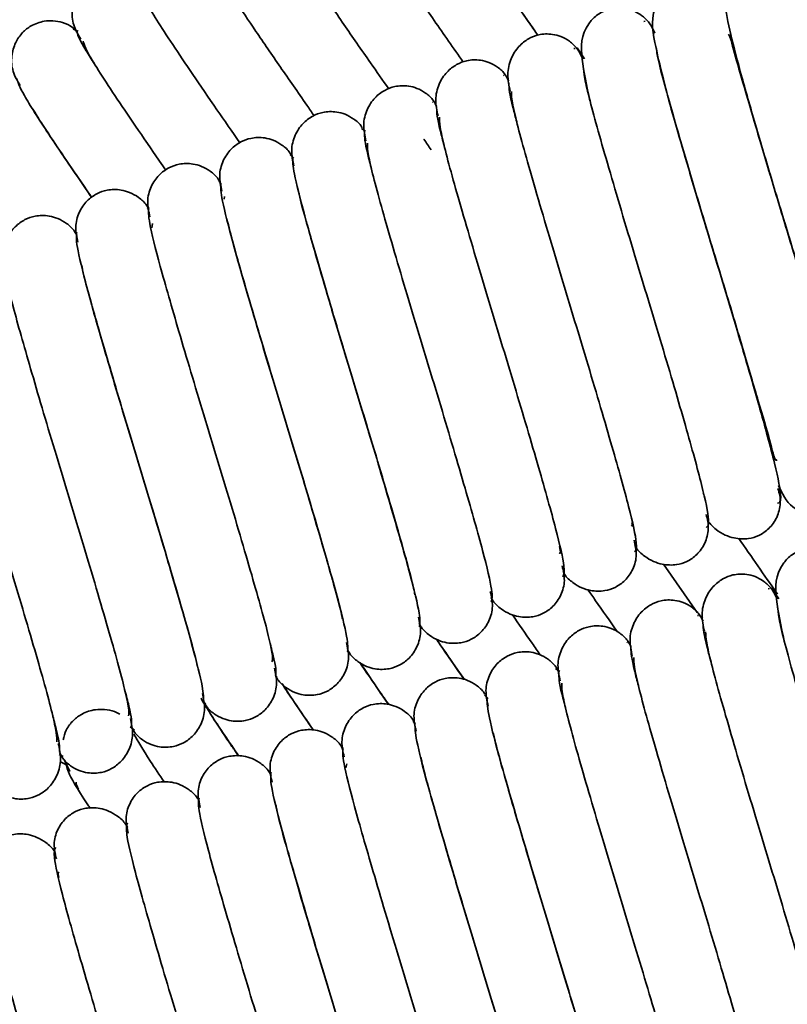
# Model space of a CAD drawing. Header units: millimetres. Extents: x 0 to 594, y 0 to 420.
# Tile 58 of 73: x 311.3 to 314.81, y 197.01 to 201.51. Entities that reach past the tile are written whole.
import ezdxf

# ---------------------------------------------------------------- set-up
doc = ezdxf.new("R2010")
doc.units = ezdxf.units.MM
doc.linetypes.add('SLD-Durchgehend', pattern=[0])

msp = doc.modelspace()

# ---------------------------------------------------------------- linework, layer by layer
at = {"color": 7, "linetype": 'SLD-Durchgehend', "lineweight": 35}
for p, q in [((314.160725, 201.503039), (314.1548, 201.501906)), ((311.566217, 201.458087), (311.543174, 201.46639)), ((313.83973, 201.379335), (313.834542, 201.378361)), ((313.88361, 201.33192), (313.849717, 201.381212)), ((313.516023, 201.255334), (313.511679, 201.25598)), ((313.534312, 201.243652), (313.527893, 201.253572)), ((313.190509, 201.132933), (313.187253, 201.13435)), ((312.880935, 201.000285), (312.861871, 201.013148)), ((312.553728, 200.876554), (312.535897, 200.892134)), ((312.218446, 200.761902), (312.209563, 200.771134)), ((312.233912, 200.689172), (312.235078, 200.701437)), ((311.889302, 200.642695), (311.882861, 200.650284)), ((311.902801, 200.559043), (311.906686, 200.577689)), ((314.426856, 199.341978), (314.423712, 199.340091)), ((314.397994, 198.799708), (314.243916, 199.020233)), ((314.728599, 198.909409), (314.723412, 198.908435)), ((314.772477, 198.861993), (314.738586, 198.911285)), ((314.404892, 198.785408), (314.400548, 198.786052)), ((314.423181, 198.773725), (314.416762, 198.783646)), ((314.079378, 198.663006), (314.076122, 198.664424)), ((313.769804, 198.530359), (313.750738, 198.543222)), ((312.468892, 198.512109), (312.47675, 198.503372)), ((312.133672, 198.398292), (312.150294, 198.38233)), ((313.442597, 198.406628), (313.424766, 198.422207)), ((313.107315, 198.291975), (313.098432, 198.301208)), ((311.804233, 198.276828), (311.824119, 198.261341)), ((312.778171, 198.172769), (312.77173, 198.180357)), ((311.480123, 198.150503), (311.498405, 198.140258)), ((311.501518, 198.127816), (311.528802, 198.072959)), ((312.79167, 198.089117), (312.795553, 198.107762))]:
    msp.add_line(p, q, dxfattribs=at)
for points, knots in [([(313.229904, 202.734294), (313.200359, 202.763073), (313.167019, 202.795549), (313.080789, 202.796171), (313.032634, 202.786896), (312.990408, 202.764146), (312.947796, 202.717371), (312.915722, 202.641152), (312.942658, 202.492428), (313.045635, 202.348629), (313.220742, 202.084134), (313.369644, 201.868428), (313.52392, 201.647501), (313.622705, 201.506259), (313.669436, 201.439443)], [0, 0, 0, 0, 0.12785939, 0.14428024, 0.15902185, 0.19558962, 0.21909065, 0.24986361, 0.33348435, 0.5641449, 0.67803432, 0.79148009, 0.9013582, 1, 1, 1, 1]), ([(313.669003, 201.439274), (313.656847, 201.456879), (313.594044, 201.547828), (313.47676, 201.713824), (313.331235, 201.923699), (313.203382, 202.109525), (313.096372, 202.266429), (313.035563, 202.353742), (313.009249, 202.400189), (313.005266, 202.396274), (313.004205, 202.395231)], [0, 0, 0, 0, 0.04255818, 0.21986865, 0.37910238, 0.54446043, 0.71097324, 0.88381284, 0.96903434, 1, 1, 1, 1]), ([(313.327819, 201.316545), (313.283339, 201.380268), (313.196246, 201.505039), (313.06951, 201.687274), (312.954123, 201.855178), (312.852836, 202.004116), (312.77159, 202.126957), (312.71364, 202.221829), (312.70086, 202.251699), (312.69443, 202.266727)], [0, 0, 0, 0, 0.143802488, 0.281568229, 0.422275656, 0.562782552, 0.704392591, 0.85127151, 1, 1, 1, 1]), ([(312.986921, 201.194048), (312.959087, 201.233877), (312.888556, 201.334798), (312.779239, 201.492259), (312.665469, 201.658002), (312.566346, 201.803865), (312.487929, 201.923277), (312.433224, 202.013987), (312.422827, 202.040689), (312.417604, 202.054104)], [0, 0, 0, 0, 0.09506034, 0.24087455, 0.3894573, 0.53747897, 0.6876308, 0.84305816, 1, 1, 1, 1]), ([(312.645895, 201.071567), (312.634797, 201.087442), (312.581047, 201.164326), (312.489192, 201.296948), (312.377019, 201.46053), (312.280165, 201.603191), (312.204647, 201.719111), (312.153256, 201.805531), (312.145243, 201.829045), (312.141223, 201.840842)], [0, 0, 0, 0, 0.04029392, 0.19515506, 0.35257462, 0.5090786, 0.66889365, 0.83388147, 1, 1, 1, 1]), ([(314.876653, 201.656311), (314.854304, 201.697055), (314.822247, 201.755497), (314.770115, 201.79224), (314.684924, 201.806528), (314.625739, 201.789766), (314.570528, 201.749273), (314.526736, 201.680828), (314.521628, 201.577491), (314.548472, 201.454398), (314.599623, 201.255239), (314.667693, 201.019654), (314.744202, 200.761155), (314.825989, 200.492822), (314.907043, 200.225088), (314.980585, 199.975375), (315.041357, 199.773934), (315.077009, 199.636484), (315.088032, 199.618363), (315.092549, 199.610937)], [0, 0, 0, 0, 0.07440809, 0.10672817, 0.12703359, 0.15277209, 0.17040238, 0.1931521, 0.25380051, 0.33344146, 0.41203277, 0.48889554, 0.56470035, 0.63754438, 0.71226972, 0.78989506, 0.86730559, 0.94562516, 1, 1, 1, 1]), ([(311.837813, 201.669415), (311.830779, 201.676609), (311.811884, 201.69593), (311.772451, 201.713264), (311.727892, 201.721936), (311.677441, 201.719092), (311.6274, 201.700232), (311.585708, 201.666526), (311.552988, 201.619501), (311.535692, 201.556705), (311.540885, 201.484584), (311.565577, 201.442469), (311.57792, 201.421416)], [0, 0, 0, 0, 0.05128843, 0.13776054, 0.21646728, 0.28665782, 0.40336353, 0.50170518, 0.61150729, 0.73537619, 0.86771606, 1, 1, 1, 1]), ([(314.530449, 201.567527), (314.520492, 201.587116), (314.496754, 201.63382), (314.465067, 201.656206), (314.426667, 201.674581), (314.381234, 201.685314), (314.332633, 201.681968), (314.284548, 201.663108), (314.239464, 201.629172), (314.181447, 201.534693), (314.200343, 201.423124), (314.238925, 201.250351), (314.299332, 201.034751), (314.370423, 200.790983), (314.449135, 200.528546), (314.531991, 200.257606), (314.611281, 199.993053), (314.680831, 199.75502), (314.733385, 199.585877), (314.752338, 199.491496), (314.761667, 199.496328), (314.763624, 199.497342)], [0, 0, 0, 0, 0.031716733, 0.07561968, 0.089634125, 0.099552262, 0.12296591, 0.136907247, 0.154994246, 0.178123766, 0.277495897, 0.35849977, 0.435858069, 0.5132567, 0.589148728, 0.663778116, 0.74270116, 0.823602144, 0.904831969, 0.980030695, 1, 1, 1, 1]), ([(312.305884, 200.947763), (312.270458, 200.998805), (312.193692, 201.109408), (312.089034, 201.262438), (311.994245, 201.402196), (311.921775, 201.514397), (311.873739, 201.596441), (311.868114, 201.616743), (311.865296, 201.626913)], [0, 0, 0, 0, 0.14345371, 0.31084949, 0.47709698, 0.64780835, 0.82356165, 1, 1, 1, 1]), ([(314.205024, 201.44879), (314.19829, 201.463515), (314.185343, 201.491823), (314.154204, 201.524113), (314.120875, 201.545941), (314.080003, 201.561546), (314.035041, 201.56617), (313.981205, 201.556363), (313.934645, 201.530908), (313.866192, 201.451979), (313.864698, 201.340205), (313.893584, 201.205864), (313.907862, 201.139464)], [0, 0, 0, 0, 0.04639493, 0.08919574, 0.12757999, 0.16138926, 0.21654379, 0.25947688, 0.33324036, 0.40804513, 0.70741669, 1, 1, 1, 1]), ([(311.561281, 201.45544), (311.55465, 201.462173), (311.536046, 201.481064), (311.496971, 201.498119), (311.452254, 201.506921), (311.401633, 201.504191), (311.351635, 201.485615), (311.309715, 201.452313), (311.27667, 201.40561), (311.259047, 201.34335), (311.263759, 201.272054), (311.288153, 201.230538), (311.300304, 201.20986)], [0, 0, 0, 0, 0.04888226, 0.13714149, 0.21757526, 0.28937401, 0.40864622, 0.50816667, 0.61784859, 0.740528, 0.87075785, 1, 1, 1, 1]), ([(311.561264, 201.45356), (311.566382, 201.436282), (311.573254, 201.413081), (311.627421, 201.32931), (311.641252, 201.307921)], [0, 0, 0, 0, 0.74467152, 1, 1, 1, 1]), ([(313.875377, 201.330182), (313.867757, 201.346457), (313.852987, 201.378002), (313.816162, 201.412676), (313.776456, 201.434406), (313.72778, 201.447198), (313.673845, 201.444245), (313.624091, 201.424099), (313.578841, 201.388358), (313.543278, 201.332077), (313.526481, 201.258929), (313.537307, 201.209011), (313.54277, 201.18382)], [0, 0, 0, 0, 0.084654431, 0.164070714, 0.236182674, 0.300436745, 0.407838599, 0.500848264, 0.607749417, 0.730655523, 0.864072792, 1, 1, 1, 1]), ([(311.967261, 200.822473), (311.948452, 200.849618), (311.888979, 200.935448), (311.801329, 201.063925), (311.708673, 201.200764), (311.639317, 201.309112), (311.594701, 201.386674), (311.591456, 201.403747), (311.589833, 201.412287)], [0, 0, 0, 0, 0.08283305, 0.26190691, 0.43975755, 0.6231825, 0.81149879, 1, 1, 1, 1]), ([(314.771194, 199.380362), (314.787166, 199.343943), (314.809703, 199.292551), (314.880105, 199.257155), (314.947117, 199.246942), (315.016884, 199.265235), (315.066737, 199.309861), (315.088691, 199.344655), (315.118085, 199.421097), (315.098103, 199.526457), (315.046151, 199.743635), (314.978586, 199.980283), (314.901778, 200.241889), (314.820063, 200.511186), (314.739319, 200.776798), (314.66621, 201.023375), (314.604944, 201.233159), (314.5681, 201.35744), (314.550269, 201.429892), (314.544168, 201.439481), (314.541295, 201.443997)], [0, 0, 0, 0, 0.06234162, 0.08797078, 0.10870313, 0.13754023, 0.15944479, 0.17074705, 0.18708979, 0.30672025, 0.3904382, 0.47120874, 0.55074225, 0.62665602, 0.70076887, 0.77691985, 0.85243135, 0.92765886, 0.96593153, 1, 1, 1, 1]), ([(314.765563, 199.29902), (314.773599, 199.301013), (314.790122, 199.30511), (314.758506, 199.46639), (314.683905, 199.740127), (314.575834, 200.111006), (314.468953, 200.461913), (314.386705, 200.735821), (314.328728, 200.932573), (314.278062, 201.107691), (314.23872, 201.250282), (314.215763, 201.343932), (314.212608, 201.370159), (314.211652, 201.378109)], [0, 0, 0, 0, 0.11502566, 0.23650575, 0.35944812, 0.48840189, 0.61915127, 0.68713981, 0.75665523, 0.82615361, 0.89599797, 0.96847838, 1, 1, 1, 1]), ([(313.536223, 201.230132), (313.531467, 201.239887), (313.519324, 201.264797), (313.486883, 201.294052), (313.447342, 201.315972), (313.398611, 201.328788), (313.344942, 201.326067), (313.294994, 201.306321), (313.249585, 201.271105), (313.213858, 201.215684), (313.196777, 201.143852), (313.20739, 201.094936), (313.212726, 201.070339)], [0, 0, 0, 0, 0.05395835, 0.13778038, 0.21393902, 0.28177696, 0.39484065, 0.49157592, 0.60160441, 0.72724726, 0.8628506, 1, 1, 1, 1]), ([(314.439291, 199.188728), (314.445916, 199.192831), (314.459549, 199.201273), (314.424747, 199.368081), (314.347731, 199.645877), (314.238576, 200.018807), (314.131577, 200.369109), (314.05014, 200.640839), (313.993027, 200.835044), (313.943571, 201.006293), (313.90531, 201.146235), (313.880592, 201.251949), (313.878364, 201.28244), (313.877243, 201.29777)], [0, 0, 0, 0, 0.10989461, 0.22612254, 0.34383401, 0.46768443, 0.59319647, 0.65869897, 0.72552347, 0.7921743, 0.85955877, 0.92938983, 1, 1, 1, 1]), ([(311.284099, 201.241938), (311.29102, 201.222411), (311.305159, 201.182525), (311.425951, 200.993879), (311.543918, 200.819882), (311.622798, 200.70628), (311.628925, 200.697456)], [0, 0, 0, 0, 0.311856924, 0.637018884, 0.971806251, 1, 1, 1, 1]), ([(313.206769, 201.112768), (313.202207, 201.122054), (313.190183, 201.146529), (313.157966, 201.175438), (313.11835, 201.197458), (313.069559, 201.210365), (313.016065, 201.207866), (312.966007, 201.188555), (312.920404, 201.153805), (312.884525, 201.099143), (312.867175, 201.028461), (312.877628, 200.980387), (312.882863, 200.956308)], [0, 0, 0, 0, 0.05232583, 0.13791514, 0.2157637, 0.28516097, 0.40061955, 0.49838594, 0.60824797, 0.73270096, 0.86612072, 1, 1, 1, 1]), ([(313.535925, 201.220518), (313.537697, 201.195983), (313.539981, 201.164372), (313.566929, 201.065206), (313.572962, 201.043006)], [0, 0, 0, 0, 0.776129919, 1, 1, 1, 1]), ([(314.112075, 199.076422), (314.117475, 199.082765), (314.12859, 199.095818), (314.090783, 199.268743), (314.011502, 199.551122), (313.901258, 199.926439), (313.794234, 200.276177), (313.713629, 200.545663), (313.657476, 200.737071), (313.60912, 200.904706), (313.572516, 201.040466), (313.549602, 201.141143), (313.548652, 201.167873), (313.548176, 201.181292)], [0, 0, 0, 0, 0.109581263, 0.225520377, 0.343051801, 0.466969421, 0.592517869, 0.65822385, 0.725097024, 0.791640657, 0.859374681, 0.929399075, 1, 1, 1, 1]), ([(311.628682, 200.697278), (311.626418, 200.700554), (311.584466, 200.761254), (311.513534, 200.865465), (311.425501, 200.996228), (311.373924, 201.075605), (311.360675, 201.0995), (311.359987, 201.100741)], [0, 0, 0, 0, 0.0181879, 0.33702594, 0.65403729, 0.98203383, 1, 1, 1, 1]), ([(312.866172, 201.015606), (312.865232, 201.017359), (312.856285, 201.034033), (312.828824, 201.056363), (312.789577, 201.078859), (312.740557, 201.091816), (312.687248, 201.089592), (312.637093, 201.070723), (312.591283, 201.036399), (312.555259, 200.982402), (312.537685, 200.912716), (312.548018, 200.865361), (312.553175, 200.841731)], [0, 0, 0, 0, 0.01068593, 0.10168002, 0.18454906, 0.25848684, 0.381367, 0.48440754, 0.59871182, 0.72710829, 0.86383234, 1, 1, 1, 1]), ([(313.206276, 201.106589), (313.20713, 201.084684), (313.208247, 201.056018), (313.234598, 200.957985), (313.240813, 200.934865)], [0, 0, 0, 0, 0.764159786, 1, 1, 1, 1]), ([(313.784288, 198.962893), (313.788574, 198.971579), (313.79739, 198.989448), (313.756661, 199.168875), (313.675227, 199.456136), (313.563895, 199.83399), (313.456929, 200.183112), (313.377203, 200.450245), (313.322037, 200.638715), (313.274841, 200.802653), (313.239932, 200.934087), (313.218842, 201.029609), (313.219167, 201.052553), (313.219329, 201.064056)], [0, 0, 0, 0, 0.10940982, 0.22509859, 0.34253342, 0.4664916, 0.59209193, 0.65795932, 0.72483399, 0.79127389, 0.85931942, 0.92947072, 1, 1, 1, 1]), ([(312.53887, 200.894428), (312.537586, 200.896837), (312.528279, 200.914299), (312.500282, 200.937367), (312.46083, 200.959999), (312.41168, 200.973158), (312.358488, 200.971202), (312.308242, 200.952795), (312.262212, 200.918855), (312.226053, 200.865429), (312.208298, 200.796603), (312.218558, 200.74986), (312.22366, 200.726614)], [0, 0, 0, 0, 0.01476065, 0.10699405, 0.19110058, 0.26620412, 0.39093825, 0.49449507, 0.6078614, 0.73414311, 0.86778774, 1, 1, 1, 1]), ([(312.876813, 200.992185), (312.87676, 200.972881), (312.87669, 200.947189), (312.902449, 200.850222), (312.908854, 200.82611)], [0, 0, 0, 0, 0.75133768, 1, 1, 1, 1]), ([(313.180834, 200.915519), (313.170318, 200.930975), (313.159647, 200.94666), (313.147244, 200.964449), (313.147064, 200.964707)], [0, 0, 0, 0, 0.985472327, 1, 1, 1, 1]), ([(313.456112, 198.848657), (313.459351, 198.859765), (313.46601, 198.8826), (313.422395, 199.068778), (313.338904, 199.361075), (313.226483, 199.741511), (313.119671, 200.089911), (313.040873, 200.354529), (312.986714, 200.539956), (312.940754, 200.700082), (312.907558, 200.827072), (312.888325, 200.917299), (312.889915, 200.936445), (312.89071, 200.94603)], [0, 0, 0, 0, 0.10936297, 0.22482433, 0.3422335, 0.46620024, 0.59187472, 0.65786839, 0.72470168, 0.79106692, 0.85937395, 0.9296013, 1, 1, 1, 1]), ([(312.547533, 200.877339), (312.548604, 200.855041), (312.550789, 200.809542), (312.607116, 200.592771), (312.698553, 200.278667), (312.815448, 199.888719), (312.920068, 199.546904), (312.993741, 199.297503), (313.043154, 199.127812), (313.081281, 198.990993), (313.102703, 198.906608), (313.106013, 198.884191), (313.106537, 198.88064)], [0, 0, 0, 0, 0.12607576, 0.25726113, 0.39260159, 0.5342728, 0.67897557, 0.75470675, 0.83044413, 0.90641965, 0.98517659, 1, 1, 1, 1]), ([(312.218897, 200.760518), (312.215232, 200.767748), (312.20373, 200.790435), (312.172398, 200.818036), (312.132342, 200.84076), (312.082894, 200.854339), (312.029464, 200.852623), (311.979438, 200.834743), (311.933092, 200.800985), (311.896742, 200.747658), (311.878821, 200.678997), (311.889073, 200.632301), (311.894156, 200.609151)], [0, 0, 0, 0, 0.04213022, 0.13219063, 0.21459739, 0.28847199, 0.41187035, 0.51442301, 0.62495097, 0.74661752, 0.87438099, 1, 1, 1, 1]), ([(311.889363, 200.643248), (311.886145, 200.649517), (311.874936, 200.671352), (311.844062, 200.698342), (311.803852, 200.721417), (311.754185, 200.73531), (311.700782, 200.733963), (311.650702, 200.716615), (311.604073, 200.68318), (311.567592, 200.630277), (311.549548, 200.562232), (311.559778, 200.516), (311.564838, 200.493133)], [0, 0, 0, 0, 0.03708748, 0.12917161, 0.21352957, 0.28921377, 0.41556135, 0.51963289, 0.63012747, 0.75072678, 0.87670911, 1, 1, 1, 1]), ([(312.218426, 200.762097), (312.218549, 200.742508), (312.2188, 200.702453), (312.272249, 200.492931), (312.362012, 200.183908), (312.477888, 199.796056), (312.583168, 199.452468), (312.658014, 199.199464), (312.708589, 199.025802), (312.748217, 198.884581), (312.770693, 198.797523), (312.774672, 198.773429), (312.775185, 198.770322)], [0, 0, 0, 0, 0.12617546, 0.25800084, 0.39347576, 0.53577618, 0.68077874, 0.75682016, 0.83308634, 0.90928048, 0.98830045, 1, 1, 1, 1]), ([(313.127637, 198.734052), (313.129876, 198.747647), (313.134475, 198.77556), (313.087989, 198.968643), (313.002526, 199.266047), (312.889046, 199.648976), (312.782436, 199.996661), (312.704725, 200.258264), (312.651221, 200.441577), (312.608006, 200.593799), (312.582886, 200.687318), (312.577383, 200.715196), (312.577061, 200.716825)], [0, 0, 0, 0, 0.12667375, 0.26008989, 0.39606293, 0.53955556, 0.68516497, 0.76167386, 0.83895724, 0.91574254, 0.99507611, 1, 1, 1, 1]), ([(311.888544, 200.652329), (311.887746, 200.634898), (311.886113, 200.599204), (311.936956, 200.395326), (312.025229, 200.090108), (312.140289, 199.703619), (312.246152, 199.358323), (312.322256, 199.101578), (312.373615, 198.925185), (312.415988, 198.776059), (312.444619, 198.661958), (312.458872, 198.587463), (312.454358, 198.578524), (312.452165, 198.57418)], [0, 0, 0, 0, 0.11028199, 0.22583013, 0.34406404, 0.46848474, 0.59493917, 0.66131088, 0.72805378, 0.79451621, 0.8633821, 0.93362705, 1, 1, 1, 1]), ([(311.560471, 200.523971), (311.557247, 200.530242), (311.546002, 200.552117), (311.515099, 200.579195), (311.474839, 200.60239), (311.425244, 200.616392), (311.372082, 200.615305), (311.321726, 200.598238), (311.274979, 200.565086), (311.238498, 200.51268), (311.220479, 200.445352), (311.230719, 200.399767), (311.235784, 200.37722)], [0, 0, 0, 0, 0.0377611, 0.13171729, 0.21767046, 0.29461019, 0.42222095, 0.5258128, 0.63494985, 0.75393184, 0.8782887, 1, 1, 1, 1]), ([(312.798914, 198.61931), (312.800189, 198.635425), (312.802804, 198.668457), (312.75341, 198.868727), (312.666054, 199.171344), (312.551514, 199.556651), (312.445465, 199.902489), (312.368756, 200.160951), (312.317065, 200.338528), (312.273195, 200.491874), (312.255756, 200.563148), (312.246885, 200.599403)], [0, 0, 0, 0, 0.12761375, 0.26157422, 0.39844305, 0.54261835, 0.68902662, 0.76589897, 0.84330501, 0.92029447, 1, 1, 1, 1]), ([(311.559753, 200.537283), (311.558002, 200.522425), (311.554408, 200.491943), (311.602329, 200.295368), (311.688739, 199.995417), (311.802752, 199.611245), (311.909197, 199.264062), (311.986403, 199.003871), (312.039386, 198.822173), (312.081902, 198.672026), (312.106397, 198.580208), (312.111562, 198.553384), (312.11183, 198.551992)], [0, 0, 0, 0, 0.12680421, 0.26015603, 0.39624082, 0.53977072, 0.68551502, 0.76209845, 0.83935647, 0.91617064, 0.99564674, 1, 1, 1, 1]), ([(311.231151, 200.422586), (311.228416, 200.410242), (311.222797, 200.38488), (311.26785, 200.19526), (311.352337, 199.900425), (311.465293, 199.518704), (311.571994, 199.170722), (311.650312, 198.907421), (311.70396, 198.723559), (311.74927, 198.565384), (311.781605, 198.440662), (311.799899, 198.353129), (311.797683, 198.335887), (311.796574, 198.327262)], [0, 0, 0, 0, 0.10937742, 0.22472774, 0.34215071, 0.46611055, 0.59183157, 0.65787544, 0.72467437, 0.79101661, 0.85943839, 0.92968471, 1, 1, 1, 1]), ([(312.140102, 198.394206), (312.139505, 198.415147), (312.138285, 198.457922), (312.083396, 198.671078), (311.992784, 198.982662), (311.876393, 199.371589), (311.771429, 199.714332), (311.697163, 199.965571), (311.647164, 200.137278), (311.608286, 200.276307), (311.586339, 200.362), (311.582697, 200.385243), (311.58218, 200.388541)], [0, 0, 0, 0, 0.12615149, 0.25768501, 0.39311235, 0.53513184, 0.68001086, 0.75591822, 0.83194216, 0.90803906, 0.9869499, 1, 1, 1, 1]), ([(310.902817, 200.308132), (310.899062, 200.298244), (310.891338, 200.277907), (310.933512, 200.09513), (311.01599, 199.805361), (311.127864, 199.426218), (311.234765, 199.077439), (311.314035, 198.811548), (311.3687, 198.624577), (311.415284, 198.462537), (311.449342, 198.333307), (311.469504, 198.240418), (311.468546, 198.21937), (311.468067, 198.208826)], [0, 0, 0, 0, 0.1093737, 0.22494689, 0.34235921, 0.46632534, 0.59195978, 0.6578947, 0.72475254, 0.79115207, 0.8593343, 0.92953032, 1, 1, 1, 1]), ([(314.446531, 199.217629), (314.458706, 199.203921), (314.482233, 199.177431), (314.524901, 199.152762), (314.575739, 199.135934), (314.629762, 199.134752), (314.680128, 199.148949), (314.728255, 199.180898), (314.75949, 199.224176), (314.774303, 199.266069), (314.779146, 199.299969), (314.777677, 199.33424), (314.771217, 199.355888), (314.768027, 199.366577)], [0, 0, 0, 0, 0.1020949, 0.19728314, 0.28296379, 0.42539223, 0.53796982, 0.64837176, 0.76363593, 0.82314626, 0.88295759, 0.94221157, 1, 1, 1, 1]), ([(314.113406, 199.105827), (314.115198, 199.102478), (314.125697, 199.082851), (314.155567, 199.057049), (314.196697, 199.031902), (314.247437, 199.016094), (314.301008, 199.01541), (314.351477, 199.03035), (314.399255, 199.062558), (314.430231, 199.105758), (314.445001, 199.147615), (314.449843, 199.181531), (314.448402, 199.215814), (314.441962, 199.237496), (314.438784, 199.248196)], [0, 0, 0, 0, 0.02062218, 0.12087329, 0.21298003, 0.29572593, 0.43292256, 0.54157982, 0.64988732, 0.76428552, 0.82360294, 0.88328159, 0.94240024, 1, 1, 1, 1]), ([(314.100146, 199.211234), (314.101153, 199.204874), (314.103181, 199.192062), (314.09934, 199.19653), (314.097406, 199.19878)], [0, 0, 0, 0, 0.4964337, 1, 1, 1, 1]), ([(313.784577, 198.986891), (313.786858, 198.982572), (313.797621, 198.962194), (313.827834, 198.935964), (313.868686, 198.911483), (313.919041, 198.896287), (313.972431, 198.896178), (314.022867, 198.911761), (314.070403, 198.944283), (314.107285, 198.996291), (314.125318, 199.063087), (314.114926, 199.10796), (314.109785, 199.130158)], [0, 0, 0, 0, 0.02651202, 0.12506621, 0.21549211, 0.29662378, 0.43109201, 0.53820953, 0.64671134, 0.76240857, 0.8824646, 1, 1, 1, 1]), ([(314.765701, 198.88371), (314.763732, 198.886581), (314.709725, 198.965316), (314.647248, 199.054131), (314.587049, 199.139706)], [0, 0, 0, 0, 0.03646591, 1, 1, 1, 1]), ([(313.768929, 199.101664), (313.77109, 199.089134), (313.774963, 199.066683), (313.769829, 199.07065), (313.76756, 199.072403)], [0, 0, 0, 0, 0.55808985, 1, 1, 1, 1]), ([(315.093893, 198.978864), (315.087159, 198.993588), (315.074212, 199.021896), (315.043073, 199.054186), (315.009745, 199.076014), (314.968872, 199.091619), (314.92391, 199.096243), (314.870074, 199.086436), (314.823515, 199.060981), (314.755057, 198.982052), (314.753568, 198.870279), (314.782454, 198.735938), (314.796731, 198.669538)], [0, 0, 0, 0, 0.04639417, 0.089195, 0.12757928, 0.16138857, 0.21654314, 0.25947625, 0.33323978, 0.4080454, 0.70741652, 1, 1, 1, 1]), ([(313.455732, 198.868118), (313.458448, 198.862915), (313.469444, 198.84185), (313.499979, 198.815228), (313.54058, 198.791324), (313.590604, 198.776657), (313.643866, 198.777067), (313.694274, 198.793269), (313.741486, 198.826038), (313.778191, 198.878146), (313.79624, 198.945061), (313.785923, 198.990181), (313.780822, 199.012487)], [0, 0, 0, 0, 0.03171409, 0.12839574, 0.21699951, 0.29642078, 0.42808286, 0.53371322, 0.6424134, 0.75937951, 0.88104279, 1, 1, 1, 1]), ([(314.764246, 198.860256), (314.756625, 198.876531), (314.741854, 198.908074), (314.705032, 198.94275), (314.665324, 198.964479), (314.616648, 198.977273), (314.562713, 198.974317), (314.51296, 198.954173), (314.46771, 198.918431), (314.432147, 198.86215), (314.41535, 198.789002), (314.426176, 198.739084), (314.431639, 198.713893)], [0, 0, 0, 0, 0.08465586, 0.16407006, 0.23618134, 0.30043855, 0.40784047, 0.50084741, 0.60774934, 0.73065547, 0.86407277, 1, 1, 1, 1]), ([(313.12683, 198.749587), (313.129941, 198.743561), (313.141147, 198.72185), (313.171997, 198.694835), (313.212365, 198.671429), (313.2621, 198.657221), (313.315282, 198.658097), (313.365655, 198.674881), (313.412553, 198.707906), (313.449108, 198.760189), (313.467143, 198.827348), (313.456884, 198.872765), (313.451812, 198.89522)], [0, 0, 0, 0, 0.03641879, 0.13121895, 0.21800447, 0.29572112, 0.42461004, 0.52881586, 0.63774464, 0.75599269, 0.879355, 1, 1, 1, 1]), ([(314.033339, 198.711026), (313.999475, 198.75933), (313.952981, 198.825648), (313.910376, 198.887239), (313.898802, 198.90397)], [0, 0, 0, 0, 0.72835113, 1, 1, 1, 1]), ([(314.425092, 198.760205), (314.420336, 198.769961), (314.408192, 198.79487), (314.375753, 198.824126), (314.336211, 198.846044), (314.28748, 198.858863), (314.23381, 198.856139), (314.183861, 198.836396), (314.138454, 198.801177), (314.102728, 198.745757), (314.085643, 198.673925), (314.096258, 198.625009), (314.101595, 198.600413)], [0, 0, 0, 0, 0.053956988, 0.137780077, 0.213937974, 0.281776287, 0.394842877, 0.491577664, 0.60160488, 0.727247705, 0.862851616, 1, 1, 1, 1]), ([(313.680364, 198.605561), (313.667726, 198.623617), (313.622713, 198.687925), (313.58204, 198.746947), (313.552786, 198.789398)], [0, 0, 0, 0, 0.280761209, 1, 1, 1, 1]), ([(315.32816, 196.718801), (315.334786, 196.722904), (315.348418, 196.731346), (315.313616, 196.898154), (315.236601, 197.17595), (315.127445, 197.54888), (315.020447, 197.899183), (314.939009, 198.170912), (314.881896, 198.365118), (314.83244, 198.536366), (314.79418, 198.676309), (314.769462, 198.782023), (314.767233, 198.812513), (314.766113, 198.827843)], [0, 0, 0, 0, 0.10989461, 0.22612252, 0.34383417, 0.46768434, 0.59319663, 0.65869887, 0.7255236, 0.79217422, 0.85955885, 0.9293899, 1, 1, 1, 1]), ([(312.798049, 198.630973), (312.801461, 198.624297), (312.812812, 198.602086), (312.843886, 198.574792), (312.884043, 198.5518), (312.933514, 198.537985), (312.986654, 198.539269), (313.037005, 198.556614), (313.083597, 198.589898), (313.12001, 198.642444), (313.138002, 198.709977), (313.127775, 198.755742), (313.122714, 198.778392)], [0, 0, 0, 0, 0.03997788, 0.1330008, 0.21804711, 0.29413216, 0.42034814, 0.52319914, 0.63242477, 0.7520179, 0.87726692, 1, 1, 1, 1]), ([(314.424794, 198.750591), (314.426567, 198.726056), (314.428852, 198.694445), (314.455797, 198.59528), (314.461829, 198.573079)], [0, 0, 0, 0, 0.776131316, 1, 1, 1, 1]), ([(314.095639, 198.642841), (314.091077, 198.652127), (314.079053, 198.676602), (314.046835, 198.705512), (314.007219, 198.727532), (313.958429, 198.740439), (313.904934, 198.73794), (313.854874, 198.71863), (313.809272, 198.683878), (313.773394, 198.629217), (313.756044, 198.558535), (313.766497, 198.51046), (313.771732, 198.486382)], [0, 0, 0, 0, 0.05232709, 0.13791623, 0.21576464, 0.28516176, 0.40062012, 0.49838881, 0.60825144, 0.73270149, 0.86612099, 1, 1, 1, 1]), ([(315.000944, 196.606496), (315.006344, 196.612838), (315.017459, 196.62589), (314.979652, 196.798816), (314.900371, 197.081195), (314.790128, 197.456512), (314.683102, 197.80625), (314.602499, 198.075737), (314.546345, 198.267144), (314.497989, 198.43478), (314.461385, 198.57054), (314.438468, 198.671217), (314.437519, 198.697946), (314.437043, 198.711366)], [0, 0, 0, 0, 0.10958121, 0.22552029, 0.34305169, 0.46696928, 0.59251769, 0.65822391, 0.72509684, 0.79164066, 0.85937466, 0.92939909, 1, 1, 1, 1]), ([(312.468683, 198.512545), (312.472216, 198.505609), (312.483647, 198.483164), (312.514861, 198.455717), (312.555, 198.432838), (312.604531, 198.419119), (312.657937, 198.420657), (312.708003, 198.438281), (312.754481, 198.471871), (312.790892, 198.524956), (312.808877, 198.593277), (312.79864, 198.639713), (312.793571, 198.662706)], [0, 0, 0, 0, 0.04070181, 0.13170524, 0.21501134, 0.28972094, 0.41442664, 0.51756156, 0.62792509, 0.74893542, 0.87567873, 1, 1, 1, 1]), ([(313.332532, 198.493043), (313.298365, 198.542295), (313.252952, 198.607759), (313.214692, 198.663843), (313.205216, 198.677733)], [0, 0, 0, 0, 0.75234097, 1, 1, 1, 1]), ([(313.205641, 198.677493), (313.211269, 198.66919), (313.246671, 198.616965), (313.293801, 198.54952), (313.333439, 198.492797)], [0, 0, 0, 0, 0.15897937, 1, 1, 1, 1]), ([(312.469123, 198.509624), (312.471592, 198.522021), (312.474899, 198.538623), (312.451893, 198.62849), (312.446067, 198.65125)], [0, 0, 0, 0, 0.74673783, 1, 1, 1, 1]), ([(313.766267, 198.525435), (313.761933, 198.534182), (313.750045, 198.558171), (313.718075, 198.586707), (313.678361, 198.608872), (313.629465, 198.621917), (313.576107, 198.619658), (313.525965, 198.600798), (313.480151, 198.566472), (313.444129, 198.512475), (313.426554, 198.44279), (313.436887, 198.395434), (313.442044, 198.371804)], [0, 0, 0, 0, 0.05013328, 0.13749912, 0.21706388, 0.2880535, 0.40603403, 0.50496598, 0.61471255, 0.7379894, 0.86926036, 1, 1, 1, 1]), ([(314.095145, 198.636663), (314.095999, 198.614758), (314.097116, 198.586092), (314.123467, 198.488058), (314.129682, 198.464938)], [0, 0, 0, 0, 0.76415893, 1, 1, 1, 1]), ([(312.986208, 198.378911), (312.972348, 198.398947), (312.923884, 198.469006), (312.883718, 198.528099), (312.855039, 198.570291)], [0, 0, 0, 0, 0.28598876, 1, 1, 1, 1]), ([(312.856538, 198.56945), (312.880021, 198.534478), (312.917157, 198.47917), (312.96824, 198.405698), (312.987022, 198.378685)], [0, 0, 0, 0, 0.63233097, 1, 1, 1, 1]), ([(314.673157, 196.492967), (314.677443, 196.501652), (314.686259, 196.519521), (314.64553, 196.698949), (314.564097, 196.986209), (314.452761, 197.364062), (314.3458, 197.713186), (314.26607, 197.980317), (314.210904, 198.168788), (314.163711, 198.332726), (314.128801, 198.46416), (314.107712, 198.559683), (314.108036, 198.582627), (314.108198, 198.594129)], [0, 0, 0, 0, 0.10940978, 0.22509868, 0.34253332, 0.46649164, 0.59209208, 0.65795937, 0.72483404, 0.79127383, 0.85931936, 0.92947077, 1, 1, 1, 1]), ([(312.139518, 198.395074), (312.143469, 198.387212), (312.155137, 198.363992), (312.186722, 198.33601), (312.226621, 198.313525), (312.275754, 198.300181), (312.328937, 198.302016), (312.379216, 198.320177), (312.425367, 198.353943), (312.461586, 198.407119), (312.479416, 198.475564), (312.469179, 198.522037), (312.464096, 198.545114)], [0, 0, 0, 0, 0.04611121, 0.13618817, 0.21837675, 0.29179728, 0.41369049, 0.51439733, 0.62389059, 0.74535616, 0.87354893, 1, 1, 1, 1]), ([(313.765682, 198.522258), (313.765629, 198.502955), (313.765559, 198.477262), (313.791318, 198.380296), (313.797723, 198.356184)], [0, 0, 0, 0, 0.75133756, 1, 1, 1, 1]), ([(312.642522, 198.261324), (312.612076, 198.305735), (312.556979, 198.386106), (312.516615, 198.446957), (312.498555, 198.474182)], [0, 0, 0, 0, 0.55258, 1, 1, 1, 1]), ([(313.427739, 198.424501), (313.426455, 198.42691), (313.417149, 198.444373), (313.389151, 198.46744), (313.349699, 198.490073), (313.300549, 198.503232), (313.247357, 198.501275), (313.19711, 198.482869), (313.151079, 198.448928), (313.114923, 198.395501), (313.097168, 198.326677), (313.107426, 198.279934), (313.112527, 198.256688)], [0, 0, 0, 0, 0.01476206, 0.10699535, 0.19110176, 0.26620521, 0.39093917, 0.49449851, 0.60786555, 0.7341454, 0.86778836, 1, 1, 1, 1]), ([(314.34498, 196.37873), (314.348219, 196.389838), (314.35488, 196.412675), (314.311264, 196.598851), (314.22777, 196.891148), (314.115353, 197.271584), (314.008541, 197.619985), (313.929739, 197.884601), (313.875584, 198.07003), (313.829623, 198.230155), (313.796427, 198.357146), (313.777194, 198.447373), (313.778784, 198.466519), (313.779579, 198.476104)], [0, 0, 0, 0, 0.10936302, 0.22482426, 0.34223373, 0.46620033, 0.59187455, 0.65786836, 0.72470153, 0.79106677, 0.85937395, 0.9296013, 1, 1, 1, 1]), ([(311.810909, 198.279156), (311.811334, 198.297383), (311.811915, 198.322256), (311.785935, 198.420558), (311.778992, 198.446825)], [0, 0, 0, 0, 0.7327898, 1, 1, 1, 1]), ([(311.810613, 198.276823), (311.814735, 198.268555), (311.826469, 198.245018), (311.858186, 198.216833), (311.897948, 198.194569), (311.946915, 198.18144), (312.000208, 198.183565), (312.050398, 198.202197), (312.096317, 198.236324), (312.13241, 198.290028), (312.150079, 198.359261), (312.139788, 198.406301), (312.134663, 198.429731)], [0, 0, 0, 0, 0.047842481, 0.136199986, 0.216722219, 0.288598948, 0.40800112, 0.507628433, 0.617430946, 0.740243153, 0.870615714, 1, 1, 1, 1]), ([(312.500838, 198.471954), (312.542089, 198.409815), (312.583633, 198.347235), (312.642684, 198.261931), (312.6431, 198.26133)], [0, 0, 0, 0, 0.99296101, 1, 1, 1, 1]), ([(312.300326, 198.142346), (312.289849, 198.157684), (312.245832, 198.222121), (312.187955, 198.309489), (312.140448, 198.384305), (312.130365, 198.404543), (312.128767, 198.407749)], [0, 0, 0, 0, 0.12279305, 0.51585615, 0.92331032, 1, 1, 1, 1]), ([(312.140416, 198.388675), (312.15295, 198.367464), (312.186106, 198.31135), (312.25744, 198.207162), (312.301809, 198.142358)], [0, 0, 0, 0, 0.37800603, 1, 1, 1, 1]), ([(313.107766, 198.290592), (313.104101, 198.297822), (313.0926, 198.320509), (313.061266, 198.348109), (313.02121, 198.370834), (312.971763, 198.384412), (312.918333, 198.382696), (312.868308, 198.364815), (312.821959, 198.33106), (312.785612, 198.27773), (312.767689, 198.209071), (312.777942, 198.162375), (312.783025, 198.139224)], [0, 0, 0, 0, 0.04213022, 0.13218955, 0.21459969, 0.28847103, 0.41186939, 0.51442204, 0.62495137, 0.74661748, 0.87437949, 1, 1, 1, 1]), ([(313.4364, 198.407413), (313.437472, 198.385115), (313.439658, 198.339615), (313.495985, 198.122844), (313.587422, 197.808739), (313.704317, 197.418792), (313.808937, 197.076977), (313.88261, 196.827577), (313.932024, 196.657884), (313.970149, 196.521067), (313.991567, 196.436681), (313.994881, 196.414264), (313.995406, 196.410713)], [0, 0, 0, 0, 0.126075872, 0.257261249, 0.392601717, 0.534272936, 0.678975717, 0.754706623, 0.830444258, 0.906419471, 0.985176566, 1, 1, 1, 1]), ([(311.756518, 198.334789), (311.748778, 198.339041), (311.72685, 198.351088), (311.688221, 198.357368), (311.63647, 198.356402), (311.585691, 198.339279), (311.543352, 198.30807), (311.510078, 198.26712), (311.501853, 198.232258), (311.498199, 198.21677)], [0, 0, 0, 0, 0.074452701, 0.21092647, 0.333256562, 0.536047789, 0.698739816, 0.866163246, 1, 1, 1, 1]), ([(311.481537, 198.164526), (311.481139, 198.185127), (311.480612, 198.21231), (311.454556, 198.309804), (311.448246, 198.333414)], [0, 0, 0, 0, 0.75783751, 1, 1, 1, 1]), ([(311.480988, 198.15989), (311.485439, 198.150867), (311.497394, 198.126631), (311.529495, 198.097906), (311.569151, 198.075821), (311.617993, 198.062851), (311.671415, 198.065233), (311.721517, 198.084318), (311.767225, 198.118855), (311.803176, 198.173169), (311.82064, 198.243335), (311.810254, 198.291037), (311.805062, 198.314883)], [0, 0, 0, 0, 0.05128632, 0.1377606, 0.21646797, 0.28665642, 0.40336032, 0.50170347, 0.61150648, 0.73537563, 0.86771568, 1, 1, 1, 1]), ([(312.778233, 198.17332), (312.775014, 198.17959), (312.763803, 198.201424), (312.732931, 198.228416), (312.692721, 198.25149), (312.643054, 198.265385), (312.589651, 198.264038), (312.539571, 198.246687), (312.492942, 198.213254), (312.456462, 198.160349), (312.438414, 198.092306), (312.448647, 198.046074), (312.453708, 198.023207)], [0, 0, 0, 0, 0.03709036, 0.12917115, 0.21352907, 0.28921363, 0.41556115, 0.51963307, 0.63012678, 0.75072723, 0.87670874, 1, 1, 1, 1]), ([(313.107295, 198.292171), (313.107418, 198.272582), (313.10767, 198.232526), (313.161119, 198.023004), (313.250881, 197.713981), (313.366758, 197.32613), (313.472035, 196.982542), (313.546881, 196.729537), (313.597459, 196.555875), (313.637082, 196.414655), (313.659563, 196.327597), (313.663541, 196.303503), (313.664054, 196.300395)], [0, 0, 0, 0, 0.126175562, 0.258000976, 0.393475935, 0.535776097, 0.680778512, 0.756819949, 0.833086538, 0.909280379, 0.988300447, 1, 1, 1, 1]), ([(311.82171, 198.243876), (311.84079, 198.209737), (311.869296, 198.158731), (311.938332, 198.056816), (311.961161, 198.023115)], [0, 0, 0, 0, 0.66931978, 1, 1, 1, 1]), ([(314.016506, 196.264126), (314.018746, 196.277721), (314.023345, 196.305634), (313.976855, 196.498717), (313.891395, 196.79612), (313.777916, 197.17905), (313.671302, 197.526734), (313.593595, 197.788338), (313.54009, 197.971652), (313.496875, 198.12387), (313.471756, 198.217396), (313.466252, 198.245269), (313.46593, 198.246898)], [0, 0, 0, 0, 0.12667377, 0.26009, 0.39606269, 0.53955564, 0.68516526, 0.76167399, 0.83895738, 0.91574246, 0.99507622, 1, 1, 1, 1]), ([(311.151572, 198.042527), (311.156236, 198.032995), (311.168323, 198.008295), (311.200657, 197.979204), (311.24023, 197.957243), (311.288984, 197.944383), (311.342563, 197.946996), (311.392568, 197.966526), (311.438072, 198.001506), (311.473878, 198.056532), (311.491095, 198.127771), (311.480569, 198.17625), (311.475286, 198.200578)], [0, 0, 0, 0, 0.05322699, 0.13793144, 0.21493524, 0.28354323, 0.39778522, 0.49501019, 0.60494022, 0.72998416, 0.86449278, 1, 1, 1, 1]), ([(312.777413, 198.182402), (312.776615, 198.164971), (312.774982, 198.129277), (312.825825, 197.9254), (312.914098, 197.620182), (313.029159, 197.233693), (313.135018, 196.888396), (313.211126, 196.631651), (313.262484, 196.455258), (313.304858, 196.306132), (313.333485, 196.192032), (313.347741, 196.117536), (313.343228, 196.108597), (313.341035, 196.104254)], [0, 0, 0, 0, 0.11028199, 0.22582999, 0.34406391, 0.46848487, 0.59493888, 0.66131098, 0.72805389, 0.79451633, 0.86338201, 0.93362708, 1, 1, 1, 1]), ([(311.517281, 198.096121), (311.513819, 198.099614), (311.503919, 198.109597), (311.491073, 198.114683), (311.48272, 198.117991)], [0, 0, 0, 0, 0.34981728, 1, 1, 1, 1]), ([(311.510971, 198.115246), (311.51092, 198.104868), (311.510812, 198.082592), (311.560679, 197.994233), (311.617623, 197.909061), (311.621074, 197.903899)], [0, 0, 0, 0, 0.45037478, 0.96669032, 1, 1, 1, 1]), ([(312.44934, 198.054044), (312.446116, 198.060315), (312.434872, 198.08219), (312.403968, 198.109269), (312.363708, 198.132464), (312.314113, 198.146464), (312.26095, 198.145379), (312.210595, 198.128312), (312.163848, 198.09516), (312.127368, 198.042753), (312.109346, 197.975425), (312.119587, 197.929841), (312.124653, 197.907294)], [0, 0, 0, 0, 0.0377624, 0.13171839, 0.21767137, 0.29461052, 0.42222386, 0.52581291, 0.63494973, 0.7539327, 0.87828851, 1, 1, 1, 1]), ([(313.687783, 196.149384), (313.689057, 196.165499), (313.69167, 196.198531), (313.642282, 196.398797), (313.554915, 196.701431), (313.440405, 197.086666), (313.334271, 197.432739), (313.257742, 197.690702), (313.20549, 197.869839), (313.16374, 198.017279), (313.13969, 198.108156), (313.134772, 198.134578), (313.134314, 198.137033)], [0, 0, 0, 0, 0.126579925, 0.259455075, 0.395215, 0.53822213, 0.683444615, 0.759694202, 0.836472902, 0.912838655, 0.991898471, 1, 1, 1, 1]), ([(312.120637, 197.935225), (312.11772, 197.940846), (312.106616, 197.962238), (312.075925, 197.989054), (312.035439, 198.012702), (311.98557, 198.027129), (311.932346, 198.026478), (311.881963, 198.009985), (311.834903, 197.977083), (311.798278, 197.924904), (311.780231, 197.857881), (311.790517, 197.812618), (311.795602, 197.790243)], [0, 0, 0, 0, 0.03411962, 0.12986309, 0.21755592, 0.29612645, 0.42639595, 0.53131632, 0.64012044, 0.75773369, 0.88023655, 1, 1, 1, 1]), ([(312.448623, 198.067356), (312.44687, 198.052498), (312.443274, 198.022015), (312.4912, 197.825442), (312.577605, 197.52549), (312.691622, 197.141318), (312.798065, 196.794135), (312.875272, 196.533945), (312.928255, 196.352246), (312.970768, 196.202099), (312.995267, 196.110281), (313.000431, 196.083457), (313.000699, 196.082064)], [0, 0, 0, 0, 0.12680424, 0.26015596, 0.39624082, 0.53977087, 0.68551515, 0.76209827, 0.83935653, 0.91617057, 0.99564674, 1, 1, 1, 1]), ([(311.567809, 197.991889), (311.561863, 198.003127), (311.551207, 198.023264), (311.557319, 198.021089), (311.56002, 198.020127)], [0, 0, 0, 0, 0.55808988, 1, 1, 1, 1]), ([(312.12002, 197.952659), (312.117285, 197.940315), (312.111666, 197.914952), (312.156719, 197.725334), (312.241206, 197.430498), (312.354163, 197.048778), (312.460863, 196.700796), (312.539181, 196.437494), (312.59283, 196.253633), (312.638139, 196.095456), (312.670474, 195.970737), (312.688769, 195.883202), (312.686552, 195.86596), (312.685443, 195.857334)], [0, 0, 0, 0, 0.10937742, 0.22472761, 0.34215079, 0.46611037, 0.59183166, 0.65787552, 0.72467423, 0.79101666, 0.85943829, 0.92968471, 1, 1, 1, 1]), ([(311.791768, 197.816565), (311.789263, 197.821336), (311.77838, 197.842065), (311.748006, 197.86849), (311.707283, 197.892673), (311.657094, 197.907596), (311.603777, 197.907437), (311.553356, 197.891541), (311.505984, 197.858895), (311.46919, 197.806848), (311.451149, 197.740005), (311.461502, 197.695016), (311.466621, 197.672769)], [0, 0, 0, 0, 0.02918262, 0.12680401, 0.21632259, 0.29659347, 0.42965131, 0.53601549, 0.64460928, 0.76093526, 0.88178097, 1, 1, 1, 1]), ([(313.028971, 195.924279), (313.028374, 195.94522), (313.027154, 195.987995), (312.972266, 196.201151), (312.881653, 196.512735), (312.765262, 196.901663), (312.660298, 197.244406), (312.586032, 197.495645), (312.536034, 197.667352), (312.497154, 197.806379), (312.475212, 197.892074), (312.471565, 197.915317), (312.471047, 197.918615)], [0, 0, 0, 0, 0.126151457, 0.257684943, 0.393112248, 0.53513199, 0.680010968, 0.755918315, 0.831942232, 0.908038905, 0.986949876, 1, 1, 1, 1]), ([(311.791686, 197.838205), (311.787931, 197.828316), (311.780207, 197.80798), (311.822382, 197.625205), (311.904857, 197.335434), (312.016734, 196.956292), (312.123634, 196.607512), (312.202904, 196.341621), (312.25757, 196.15465), (312.304153, 195.992611), (312.338211, 195.86338), (312.358373, 195.770492), (312.357416, 195.749444), (312.356936, 195.7389)], [0, 0, 0, 0, 0.1093737, 0.22494678, 0.34235899, 0.46632552, 0.59195996, 0.65789489, 0.72475273, 0.79115206, 0.85933429, 0.92953031, 1, 1, 1, 1]), ([(311.462939, 197.697698), (311.460894, 197.701545), (311.450257, 197.721559), (311.420215, 197.747579), (311.379223, 197.772382), (311.328684, 197.787874), (311.27522, 197.788266), (311.224746, 197.77299), (311.177139, 197.740656), (311.146268, 197.697472), (311.131505, 197.655596), (311.126647, 197.621651), (311.128066, 197.587342), (311.134487, 197.565623), (311.137654, 197.554909)], [0, 0, 0, 0, 0.02364903, 0.1230066, 0.21422337, 0.29611612, 0.43185467, 0.53963933, 0.64794897, 0.76291112, 0.82259801, 0.88265524, 0.94211851, 1, 1, 1, 1]), ([(311.463689, 197.72427), (311.458858, 197.716767), (311.448915, 197.701327), (311.488187, 197.525194), (311.568557, 197.240394), (311.679344, 196.863824), (311.786353, 196.514385), (311.866523, 196.246055), (311.922188, 196.0561), (311.969967, 195.890308), (312.005731, 195.756687), (312.027736, 195.658575), (312.028047, 195.633735), (312.028203, 195.621273)], [0, 0, 0, 0, 0.10947817, 0.22528978, 0.34276188, 0.46670387, 0.59227593, 0.65806663, 0.72494626, 0.79143572, 0.85933001, 0.92942588, 1, 1, 1, 1]), ([(311.136156, 197.611274), (311.130161, 197.606066), (311.117823, 197.595348), (311.15414, 197.42554), (311.232306, 197.1455), (311.342002, 196.771409), (311.449025, 196.421385), (311.530052, 196.150765), (311.586692, 195.957935), (311.635602, 195.788485), (311.67304, 195.650616), (311.696861, 195.547407), (311.698449, 195.518795), (311.699247, 195.504419)], [0, 0, 0, 0, 0.10971583, 0.22579337, 0.34340373, 0.46729149, 0.59281999, 0.65842991, 0.72528498, 0.79188754, 0.85944686, 0.92938364, 1, 1, 1, 1]), ([(311.477411, 197.587395), (311.475785, 197.597158), (311.472796, 197.615099), (311.477421, 197.610661), (311.479529, 197.608639)], [0, 0, 0, 0, 0.54421349, 1, 1, 1, 1]), ([(310.809346, 197.499854), (310.802045, 197.496824), (310.787027, 197.490592), (310.820269, 197.326638), (310.896102, 197.050952), (311.004712, 196.679111), (311.111665, 196.328511), (311.19351, 196.055702), (311.25108, 195.860148), (311.301074, 195.687149), (311.340143, 195.545137), (311.36575, 195.436959), (311.368621, 195.404596), (311.370065, 195.388313)], [0, 0, 0, 0, 0.11011733, 0.22651327, 0.34434958, 0.46815759, 0.593655, 0.65903783, 0.72581584, 0.79250113, 0.85970825, 0.92941637, 1, 1, 1, 1])]:
    msp.add_open_spline(points, degree=3, knots=knots, dxfattribs=at)

doc.saveas('drawing.dxf')
